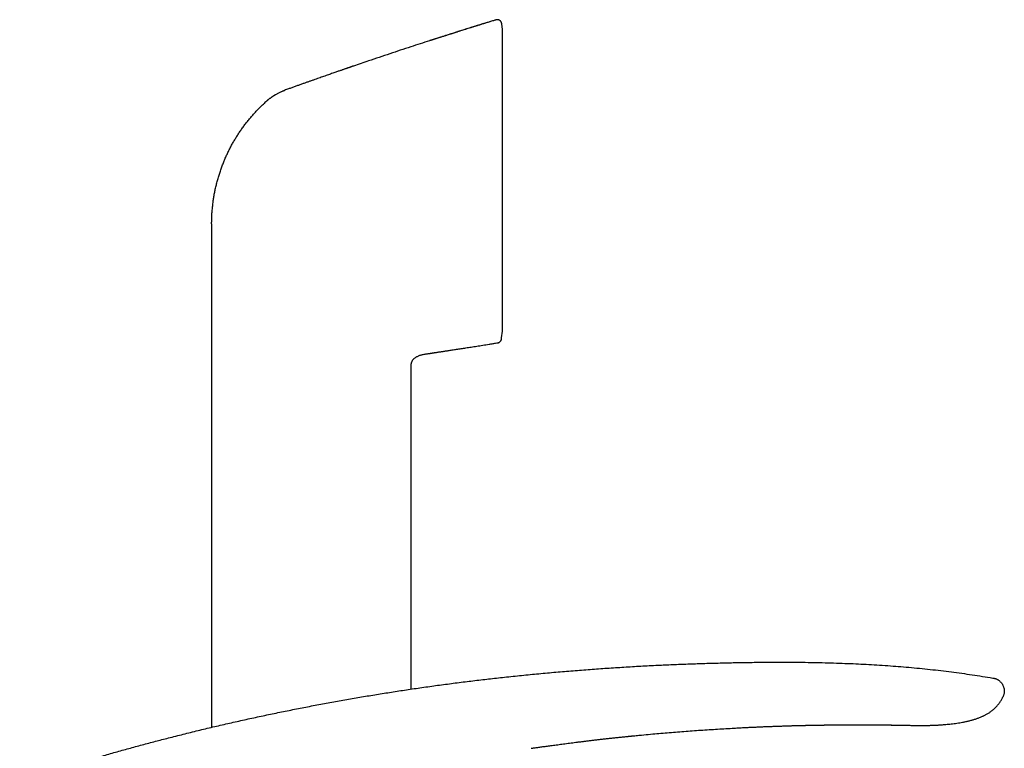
# Model space of a CAD drawing. Header units: millimetres. Extents: x 8 to 651, y 12 to 732.
# Tile 39 of 39: x 514 to 623, y 652 to 732. Entities that reach past the tile are written whole.
import ezdxf

# ---------------------------------------------------------------- set-up
doc = ezdxf.new("R2010")
doc.units = ezdxf.units.MM

msp = doc.modelspace()

# ---------------------------------------------------------------- linework, layer by layer
at = {"color": 7, "linetype": 'Continuous', "lineweight": 30}
for p, q in [((566.97, 732.44), (566.97, 732.44)), ((567.68, 731.38), (567.61, 732.01)), ((567.68, 697.94), (567.68, 731.38)), ((535.45, 709.84), (535.45, 697.18)), ((567.6, 697.18), (567.68, 697.94)), ((567.6, 697.18), (567.68, 697.93)), ((535.45, 697.18), (535.45, 654.01)), ((567.59, 697.07), (567.6, 697.18)), ((559.45, 695.44), (559.49, 695.45)), ((559.45, 695.44), (559.49, 695.45)), ((559.49, 695.45), (559.68, 695.47)), ((559.68, 695.47), (559.68, 695.47)), ((557.58, 694.25), (557.58, 694.27)), ((557.57, 658.24), (557.57, 693.99)), ((623.19, 657.41), (623.19, 657.42)), ((600.64, 654.21), (600.73, 654.21)), ((570.89, 651.68), (570.89, 651.68))]:
    msp.add_line(p, q, dxfattribs=at)
at = {"color": 7, "linetype": 'Continuous', "lineweight": 30, "flags": 128}
msp.add_lwpolyline([(610.83, 654.26), (610.87, 654.26), (611.05, 654.26), (611.22, 654.26), (611.39, 654.26), (611.55, 654.25), (611.73, 654.25), (611.91, 654.25), (612.07, 654.24), (612.23, 654.24), (612.38, 654.24), (612.52, 654.23), (612.64, 654.23), (612.76, 654.23), (612.87, 654.23), (612.96, 654.22), (613.05, 654.22), (613.12, 654.22), (613.19, 654.22), (613.24, 654.22), (613.28, 654.22), (613.31, 654.22), (613.32, 654.22), (613.33, 654.22), (613.33, 654.22), (613.33, 654.22), (613.33, 654.22), (613.33, 654.22), (613.33, 654.22), (613.33, 654.22), (613.33, 654.22), (613.33, 654.22), (613.34, 654.22), (613.34, 654.22), (613.34, 654.22), (613.34, 654.22), (613.34, 654.22), (613.34, 654.22), (613.33, 654.22), (613.33, 654.22), (613.33, 654.22), (613.33, 654.22)], dxfattribs=at)
at = {"color": 7, "linetype": 'Continuous', "lineweight": 30}
for points, knots in [([(567.61, 732.02), (567.61, 732.03), (567.6, 732.07), (567.59, 732.12), (567.57, 732.17), (567.55, 732.21), (567.52, 732.26), (567.48, 732.31), (567.44, 732.35), (567.39, 732.38), (567.34, 732.41), (567.29, 732.43), (567.23, 732.45), (567.17, 732.46), (567.12, 732.47), (567.07, 732.46), (567.02, 732.46), (566.98, 732.45), (566.97, 732.44)], [0, 0, 0, 0, 0.05595, 0.11427, 0.174787, 0.237264, 0.301403, 0.366849, 0.433195, 0.5, 0.566805, 0.633151, 0.698597, 0.762736, 0.825213, 0.88573, 0.94405, 1, 1, 1, 1]), ([(566.97, 732.44), (566.94, 732.43), (566.78, 732.38), (566.48, 732.29), (566.09, 732.17), (565.7, 732.05), (565.33, 731.93), (564.98, 731.82), (564.65, 731.72), (564.33, 731.62), (564.03, 731.53), (563.73, 731.44), (563.45, 731.35), (563.18, 731.26), (562.91, 731.18), (562.66, 731.1), (562.42, 731.02), (562.19, 730.95), (561.97, 730.88), (561.77, 730.82), (561.57, 730.75), (561.39, 730.7), (561.22, 730.64), (561.06, 730.59), (560.91, 730.54), (560.77, 730.5), (560.64, 730.46), (560.53, 730.42), (560.42, 730.38), (560.32, 730.35), (560.23, 730.33), (560.15, 730.3), (560.09, 730.28), (560.02, 730.26), (559.97, 730.24), (559.93, 730.23), (559.89, 730.21), (559.85, 730.2), (559.82, 730.19), (559.79, 730.18), (559.75, 730.17), (559.72, 730.16), (559.68, 730.15), (559.65, 730.14), (559.62, 730.13), (559.6, 730.13), (559.59, 730.13)], [0, 0, 0, 0, 0.011012, 0.064418, 0.116244, 0.166489, 0.215153, 0.262236, 0.305182, 0.346722, 0.386858, 0.425588, 0.462914, 0.498834, 0.53335, 0.566461, 0.598168, 0.62847, 0.656863, 0.683901, 0.709585, 0.733914, 0.756088, 0.777003, 0.796659, 0.815055, 0.832192, 0.848069, 0.861886, 0.874583, 0.88616, 0.896618, 0.905956, 0.913768, 0.920582, 0.926881, 0.931551, 0.936267, 0.941111, 0.946157, 0.953312, 0.961079, 0.96956, 0.978836, 0.988967, 1, 1, 1, 1]), ([(566.97, 732.44), (566.18, 732.2), (564.6, 731.72), (562.25, 730.97), (560.58, 730.44), (559.69, 730.16), (559.6, 730.13)], [0, 0, 0, 0, 0.319972, 0.639945, 0.959917, 1, 1, 1, 1]), ([(566.97, 732.44), (566.97, 732.44), (566.97, 732.44), (566.97, 732.44), (566.97, 732.44), (566.97, 732.44)], [0, 0, 0, 0, 0.298996, 0.668605, 1, 1, 1, 1]), ([(567.61, 732.02), (567.61, 732.02), (567.61, 732.02), (567.61, 732.01), (567.61, 732.01)], [0, 0, 0, 0, 0.898479, 1, 1, 1, 1]), ([(559.59, 730.12), (558.91, 729.9), (557.44, 729.43), (555.19, 728.68), (553.07, 727.97), (551.73, 727.52), (551.17, 727.32)], [0, 0, 0, 0, 0.243427, 0.522096, 0.800765, 1, 1, 1, 1]), ([(551.17, 727.33), (551.16, 727.32), (551.15, 727.32), (551.12, 727.31), (551.09, 727.3), (551.07, 727.29), (551.04, 727.28), (551.02, 727.27), (551, 727.26), (550.97, 727.25), (550.95, 727.24), (550.92, 727.23), (550.89, 727.22), (550.85, 727.21), (550.79, 727.19), (550.73, 727.17), (550.65, 727.14), (550.56, 727.11), (550.47, 727.08), (550.36, 727.04), (550.25, 727), (550.13, 726.96), (550, 726.92), (549.86, 726.87), (549.72, 726.82), (549.56, 726.77), (549.39, 726.71), (549.2, 726.64), (548.98, 726.56), (548.75, 726.48), (548.51, 726.4), (548.26, 726.31), (548, 726.22), (547.73, 726.13), (547.46, 726.03), (547.17, 725.93), (546.88, 725.83), (546.57, 725.72), (546.26, 725.61), (545.93, 725.49), (545.59, 725.37), (545.24, 725.25), (544.88, 725.12), (544.52, 724.99), (544.14, 724.85), (543.81, 724.73), (543.6, 724.66), (543.51, 724.63)], [0, 0, 0, 0, 0.00992, 0.018847, 0.026789, 0.033761, 0.039782, 0.044879, 0.049099, 0.052525, 0.055306, 0.058612, 0.062749, 0.067845, 0.075083, 0.083653, 0.093237, 0.104073, 0.116163, 0.129505, 0.144101, 0.15995, 0.17604, 0.193245, 0.211563, 0.230995, 0.251541, 0.277395, 0.30482, 0.333816, 0.364384, 0.396523, 0.430233, 0.463457, 0.498077, 0.534093, 0.571506, 0.610316, 0.650522, 0.692125, 0.735124, 0.779519, 0.82531, 0.871643, 0.919322, 0.968347, 1, 1, 1, 1]), ([(543.07, 724.44), (543.02, 724.42), (542.93, 724.37), (542.79, 724.29), (542.67, 724.22), (542.55, 724.15), (542.46, 724.1), (542.41, 724.07), (542.38, 724.05), (542.35, 724.03), (542.33, 724.02), (542.3, 724), (542.28, 723.99), (542.25, 723.97), (542.23, 723.95), (542.19, 723.93), (542.15, 723.91), (542.1, 723.87), (542.04, 723.83), (541.96, 723.77), (541.88, 723.71), (541.8, 723.65), (541.74, 723.6), (541.7, 723.57), (541.66, 723.53), (541.63, 723.51), (541.6, 723.48), (541.57, 723.46), (541.49, 723.38), (541.36, 723.27), (541.24, 723.16), (541.18, 723.1)], [0, 0, 0, 0, 0.070539, 0.137165, 0.199782, 0.258232, 0.312471, 0.326654, 0.340521, 0.354074, 0.367314, 0.380241, 0.392857, 0.405161, 0.416223, 0.433674, 0.454724, 0.479374, 0.514173, 0.554313, 0.59982, 0.650727, 0.67535, 0.701073, 0.722282, 0.739069, 0.755867, 0.772677, 0.789498, 0.894789, 1, 1, 1, 1]), ([(543.07, 724.44), (543.11, 724.46), (543.18, 724.5), (543.29, 724.54), (543.4, 724.59), (543.48, 724.62), (543.51, 724.63)], [0, 0, 0, 0, 0.250364, 0.500435, 0.750281, 1, 1, 1, 1]), ([(543.51, 724.63), (543.51, 724.63), (543.51, 724.63), (543.51, 724.63), (543.51, 724.63)], [0, 0, 0, 0, 0.455529, 1, 1, 1, 1]), ([(536.67, 716.38), (536.72, 716.52), (536.83, 716.8), (537.01, 717.22), (537.2, 717.64), (537.4, 718.05), (537.61, 718.45), (537.83, 718.85), (538.06, 719.24), (538.3, 719.62), (538.54, 720), (538.8, 720.37), (539.07, 720.74), (539.35, 721.1), (539.63, 721.46), (539.93, 721.8), (540.23, 722.14), (540.54, 722.47), (540.85, 722.79), (541.07, 723), (541.18, 723.1)], [0, 0, 0, 0, 0.056001, 0.112001, 0.168001, 0.224, 0.28, 0.335, 0.39, 0.445001, 0.500001, 0.556002, 0.612002, 0.668002, 0.724001, 0.78, 0.834999, 0.889999, 0.945, 1, 1, 1, 1]), ([(535.45, 709.84), (535.45, 710), (535.46, 710.31), (535.47, 710.78), (535.5, 711.24), (535.55, 711.71), (535.6, 712.18), (535.67, 712.64), (535.74, 713.1), (535.83, 713.57), (535.94, 714.04), (536.06, 714.51), (536.19, 714.99), (536.34, 715.45), (536.49, 715.92), (536.61, 716.23), (536.67, 716.38)], [0, 0, 0, 0, 0.07, 0.14, 0.210001, 0.280001, 0.350001, 0.420001, 0.490001, 0.56, 0.633333, 0.706666, 0.78, 0.853333, 0.926667, 1, 1, 1, 1]), ([(559.68, 695.47), (559.69, 695.48), (559.71, 695.48), (559.74, 695.48), (559.77, 695.49), (559.8, 695.49), (559.84, 695.5), (559.87, 695.5), (559.91, 695.51), (559.94, 695.52), (559.99, 695.52), (560.04, 695.53), (560.1, 695.54), (560.18, 695.55), (560.27, 695.56), (560.38, 695.58), (560.5, 695.6), (560.63, 695.62), (560.78, 695.64), (560.94, 695.67), (561.11, 695.69), (561.3, 695.72), (561.49, 695.75), (561.69, 695.78), (561.9, 695.81), (562.13, 695.84), (562.36, 695.88), (562.61, 695.92), (562.86, 695.96), (563.12, 696), (563.38, 696.04), (563.65, 696.08), (563.94, 696.12), (564.23, 696.17), (564.54, 696.22), (564.85, 696.27), (565.18, 696.32), (565.51, 696.37), (565.86, 696.43), (566.21, 696.48), (566.57, 696.54), (566.89, 696.59), (567.09, 696.63), (567.17, 696.64)], [0, 0, 0, 0, 0.009753, 0.018701, 0.026901, 0.034426, 0.041369, 0.047852, 0.052501, 0.057044, 0.063819, 0.070784, 0.078587, 0.087607, 0.099977, 0.114083, 0.129926, 0.147504, 0.166819, 0.187479, 0.209813, 0.233822, 0.259506, 0.285466, 0.312937, 0.341921, 0.372417, 0.404426, 0.437946, 0.470936, 0.505271, 0.54095, 0.577973, 0.61634, 0.656052, 0.697107, 0.739507, 0.783251, 0.82834, 0.873931, 0.920819, 0.969003, 1, 1, 1, 1]), ([(567.17, 696.64), (567.19, 696.65), (567.23, 696.66), (567.28, 696.67), (567.34, 696.7), (567.38, 696.73), (567.43, 696.77), (567.47, 696.81), (567.5, 696.86), (567.53, 696.9), (567.56, 696.96), (567.58, 697.02), (567.58, 697.07), (567.59, 697.09)], [0, 0, 0, 0, 0.088074, 0.177312, 0.267071, 0.356678, 0.44547, 0.532813, 0.618132, 0.700928, 0.780793, 0.894369, 1, 1, 1, 1]), ([(567.17, 696.64), (567.2, 696.64), (567.25, 696.65), (567.31, 696.68), (567.37, 696.71), (567.41, 696.75), (567.45, 696.78), (567.49, 696.83), (567.52, 696.87), (567.55, 696.93), (567.58, 697), (567.58, 697.05), (567.59, 697.08)], [0, 0, 0, 0, 0.119118, 0.243105, 0.327844, 0.41365, 0.5, 0.58635, 0.672156, 0.756895, 0.880882, 1, 1, 1, 1]), ([(567.17, 696.64), (567.17, 696.64), (567.17, 696.64), (567.17, 696.64), (567.17, 696.65)], [0, 0, 0, 0, 0.46289, 1, 1, 1, 1]), ([(567.17, 696.64), (567.17, 696.64), (567.17, 696.64), (567.17, 696.64), (567.17, 696.65)], [0, 0, 0, 0, 0.372505, 1, 1, 1, 1]), ([(567.59, 697.08), (567.59, 697.08), (567.59, 697.08), (567.59, 697.09), (567.59, 697.09)], [0, 0, 0, 0, 0.871592, 1, 1, 1, 1]), ([(557.58, 694.25), (557.58, 694.28), (557.59, 694.33), (557.61, 694.42), (557.63, 694.5), (557.66, 694.58), (557.7, 694.66), (557.74, 694.73), (557.79, 694.79), (557.85, 694.86), (557.92, 694.92), (558, 694.99), (558.1, 695.05), (558.21, 695.11), (558.33, 695.17), (558.47, 695.23), (558.62, 695.27), (558.77, 695.31), (558.93, 695.35), (559.11, 695.39), (559.29, 695.42), (559.4, 695.43), (559.45, 695.44)], [0, 0, 0, 0, 0.036305, 0.071455, 0.106645, 0.141811, 0.176943, 0.212102, 0.247344, 0.282631, 0.317871, 0.364682, 0.411483, 0.458368, 0.521423, 0.58454, 0.647638, 0.710685, 0.773633, 0.855956, 0.938287, 1, 1, 1, 1]), ([(557.85, 694.86), (557.87, 694.88), (557.92, 694.92), (558, 694.99), (558.1, 695.05), (558.21, 695.11), (558.33, 695.17), (558.47, 695.23), (558.62, 695.27), (558.72, 695.3), (558.77, 695.31)], [0, 0, 0, 0, 0.082327, 0.191684, 0.301019, 0.410548, 0.557855, 0.705306, 0.852712, 1, 1, 1, 1]), ([(557.57, 693.99), (557.57, 694.03), (557.57, 694.11), (557.57, 694.19), (557.58, 694.24), (557.58, 694.25)], [0, 0, 0, 0, 0.445616, 0.890951, 1, 1, 1, 1]), ([(514.17, 648), (514.69, 648.17), (515.72, 648.51), (517.28, 649.01), (518.83, 649.49), (520.39, 649.96), (521.95, 650.43), (523.48, 650.87), (524.98, 651.3), (526.45, 651.71), (527.92, 652.11), (529.39, 652.5), (530.92, 652.89), (532.5, 653.29), (534.15, 653.7), (535.79, 654.09), (537.44, 654.47), (539.08, 654.84), (540.73, 655.2), (542.38, 655.55), (544.03, 655.88), (545.68, 656.21), (547.33, 656.53), (548.98, 656.83), (550.63, 657.12), (552.28, 657.41), (553.94, 657.68), (555.59, 657.94), (557.27, 658.2), (558.98, 658.45), (560.72, 658.69), (562.46, 658.92), (564.2, 659.14), (565.94, 659.34), (567.73, 659.55), (569.58, 659.74), (571.48, 659.93), (573.38, 660.1), (575.28, 660.27), (577.17, 660.41), (579.05, 660.55), (580.93, 660.67), (582.8, 660.78), (584.61, 660.88), (586.35, 660.96), (588.03, 661.02), (589.71, 661.08), (591.39, 661.13), (593.07, 661.17), (594.75, 661.2), (596.43, 661.22), (597.98, 661.23), (599.38, 661.23), (600.63, 661.22), (601.89, 661.2), (603.15, 661.18), (604.41, 661.14), (605.64, 661.1), (606.85, 661.05), (608.03, 660.99), (609.21, 660.92), (610.4, 660.84), (611.58, 660.76), (612.75, 660.66), (613.93, 660.55), (615.11, 660.43), (616.28, 660.29), (617.45, 660.15), (618.61, 660), (619.76, 659.83), (620.91, 659.66), (621.67, 659.53), (622.05, 659.47)], [0, 0, 0, 0, 0.0149538, 0.0298821, 0.0447858, 0.0596659, 0.074523, 0.0893581, 0.103326, 0.1172757, 0.131208, 0.1451235, 0.1590228, 0.1745174, 0.1899936, 0.2054525, 0.220895, 0.236322, 0.2517344, 0.2671332, 0.2825192, 0.2978933, 0.3132565, 0.3286096, 0.3439534, 0.3592889, 0.3746169, 0.3899382, 0.4052538, 0.4212933, 0.4373283, 0.4533597, 0.4693885, 0.4854155, 0.5014417, 0.5188868, 0.536333, 0.5537815, 0.5712334, 0.5886896, 0.6058394, 0.6229953, 0.6401585, 0.6573298, 0.6726694, 0.6880176, 0.7033754, 0.7187436, 0.7341217, 0.7495082, 0.7649013, 0.7802997, 0.7917997, 0.8033009, 0.8148022, 0.8263029, 0.837802, 0.8492988, 0.8601361, 0.8709705, 0.8818017, 0.8926293, 0.9034534, 0.9142739, 0.9250909, 0.9359047, 0.9467162, 0.9575264, 0.9681431, 0.9787604, 0.989379, 1, 1, 1, 1]), ([(622.05, 659.47), (622.08, 659.46), (622.15, 659.45), (622.25, 659.43), (622.34, 659.4), (622.45, 659.36), (622.55, 659.32), (622.65, 659.26), (622.75, 659.19), (622.84, 659.11), (622.93, 659.02), (623.01, 658.93), (623.08, 658.83), (623.14, 658.73), (623.2, 658.62), (623.24, 658.51), (623.27, 658.4), (623.3, 658.29), (623.32, 658.18), (623.33, 658.07), (623.33, 657.96), (623.32, 657.85), (623.3, 657.74), (623.27, 657.63), (623.23, 657.52), (623.2, 657.44), (623.19, 657.41)], [0, 0, 0, 0, 0.0351184, 0.0711027, 0.1085846, 0.1479056, 0.1891326, 0.2320784, 0.2763509, 0.321427, 0.3667414, 0.4117821, 0.4561825, 0.4998014, 0.5427594, 0.5852412, 0.6273152, 0.6689754, 0.7102009, 0.7510084, 0.791494, 0.8318622, 0.8724344, 0.9136382, 0.9559773, 1, 1, 1, 1]), ([(613.33, 654.22), (613.42, 654.21), (613.59, 654.21), (613.84, 654.21), (614.07, 654.21), (614.3, 654.21), (614.51, 654.21), (614.72, 654.22), (614.9, 654.22), (615.07, 654.22), (615.23, 654.23), (615.39, 654.23), (615.53, 654.24), (615.66, 654.24), (615.78, 654.25), (615.89, 654.25), (616.01, 654.26), (616.16, 654.27), (616.35, 654.28), (616.59, 654.3), (616.86, 654.32), (617.15, 654.35), (617.45, 654.38), (617.76, 654.42), (618.08, 654.46), (618.39, 654.51), (618.72, 654.57), (619.05, 654.64), (619.39, 654.72), (619.72, 654.8), (619.99, 654.88), (620.2, 654.95), (620.36, 655), (620.52, 655.06), (620.67, 655.12), (620.83, 655.19), (620.97, 655.25), (621.1, 655.32), (621.23, 655.38), (621.36, 655.45), (621.5, 655.53), (621.64, 655.62), (621.78, 655.71), (621.92, 655.82), (622.06, 655.93), (622.2, 656.05), (622.33, 656.18), (622.46, 656.31), (622.59, 656.45), (622.71, 656.6), (622.82, 656.75), (622.92, 656.9), (623.01, 657.05), (623.1, 657.21), (623.15, 657.33), (623.18, 657.39), (623.19, 657.41)], [0, 0, 0, 0, 0.023861, 0.04668, 0.068457, 0.089193, 0.108888, 0.127542, 0.144178, 0.159888, 0.174674, 0.188534, 0.20147, 0.21348, 0.224564, 0.234787, 0.244946, 0.255281, 0.276089, 0.297568, 0.323312, 0.349953, 0.37749, 0.40592, 0.435244, 0.465056, 0.494415, 0.526546, 0.558098, 0.589092, 0.619535, 0.635246, 0.650786, 0.666148, 0.68133, 0.696331, 0.711685, 0.724141, 0.737234, 0.750968, 0.765345, 0.780377, 0.795788, 0.811843, 0.828532, 0.845845, 0.862115, 0.878882, 0.896139, 0.913879, 0.9321, 0.947654, 0.963548, 0.979792, 0.996399, 1, 1, 1, 1]), ([(570.89, 651.68), (570.94, 651.68), (571.06, 651.7), (571.24, 651.73), (571.43, 651.75), (571.63, 651.78), (571.84, 651.81), (572.06, 651.84), (572.3, 651.88), (572.54, 651.91), (572.8, 651.95), (573.07, 651.98), (573.36, 652.02), (573.66, 652.06), (573.97, 652.1), (574.29, 652.15), (574.62, 652.19), (574.96, 652.23), (575.31, 652.28), (575.65, 652.32), (576.01, 652.37), (576.38, 652.41), (576.76, 652.46), (577.14, 652.5), (577.53, 652.55), (577.94, 652.6), (578.36, 652.65), (578.79, 652.7), (579.23, 652.75), (579.69, 652.8), (580.15, 652.85), (580.63, 652.9), (581.12, 652.95), (581.47, 652.98), (581.69, 653.01), (581.77, 653.01), (581.84, 653.02), (581.92, 653.03), (582, 653.04), (582.08, 653.05), (582.14, 653.05), (582.29, 653.07), (582.6, 653.1), (583.24, 653.16), (584.39, 653.27), (585.96, 653.4), (587.81, 653.55), (589.67, 653.69), (591.54, 653.81), (592.95, 653.89), (593.91, 653.95), (594.41, 653.97), (594.92, 654), (595.43, 654.02), (595.93, 654.04), (596.42, 654.07), (596.9, 654.09), (597.37, 654.1), (597.83, 654.12), (598.31, 654.14), (598.79, 654.15), (599.26, 654.17), (599.63, 654.18), (599.88, 654.19), (600.02, 654.19), (600.17, 654.2), (600.32, 654.2), (600.47, 654.2), (600.59, 654.21), (600.65, 654.21), (600.67, 654.21)], [0, 0, 0, 0, 0.005595, 0.011595, 0.018002, 0.024815, 0.032034, 0.03952, 0.047398, 0.055667, 0.064328, 0.07357, 0.08322, 0.093277, 0.103743, 0.114616, 0.125898, 0.137587, 0.148932, 0.160636, 0.1727, 0.185124, 0.197906, 0.210811, 0.224062, 0.23766, 0.251605, 0.266192, 0.28114, 0.296449, 0.312119, 0.32815, 0.344543, 0.361296, 0.363902, 0.366517, 0.369141, 0.371773, 0.374413, 0.377062, 0.379264, 0.380983, 0.391791, 0.41109, 0.445553, 0.507094, 0.569534, 0.631974, 0.694414, 0.756854, 0.773807, 0.790761, 0.807714, 0.824668, 0.841621, 0.858153, 0.874378, 0.889593, 0.905135, 0.921005, 0.937202, 0.953232, 0.968772, 0.973645, 0.978519, 0.983392, 0.988266, 0.993139, 0.998657, 1, 1, 1, 1]), ([(600.67, 654.21), (600.69, 654.21), (600.73, 654.21), (600.8, 654.21), (600.86, 654.21), (600.91, 654.22), (600.96, 654.22), (601.03, 654.22), (601.13, 654.22), (601.22, 654.22), (601.28, 654.22), (601.33, 654.23), (601.37, 654.23), (601.41, 654.23), (601.45, 654.23), (601.49, 654.23), (601.53, 654.23), (601.59, 654.23), (601.67, 654.23), (601.75, 654.23), (601.83, 654.24), (601.91, 654.24), (601.98, 654.24), (602.06, 654.24), (602.14, 654.24), (602.23, 654.24), (602.31, 654.25), (602.37, 654.25), (602.42, 654.25), (602.47, 654.25), (602.53, 654.25), (602.59, 654.25), (602.66, 654.25), (602.73, 654.25), (602.8, 654.25), (602.87, 654.26), (602.94, 654.26), (603, 654.26), (603.07, 654.26), (603.14, 654.26), (603.22, 654.26), (603.3, 654.26), (603.39, 654.26), (603.47, 654.27), (603.55, 654.27), (603.63, 654.27), (603.71, 654.27), (603.79, 654.27), (603.87, 654.27), (603.94, 654.27), (604.04, 654.27), (604.15, 654.27), (604.27, 654.27), (604.37, 654.28), (604.46, 654.28), (604.56, 654.28), (604.65, 654.28), (604.75, 654.28), (604.85, 654.28), (604.94, 654.28), (605.04, 654.28), (605.12, 654.28), (605.2, 654.28), (605.29, 654.28), (605.38, 654.28), (605.47, 654.29), (605.55, 654.29), (605.64, 654.29), (605.72, 654.29), (605.8, 654.29), (605.88, 654.29), (605.98, 654.29), (606.08, 654.29), (606.17, 654.29), (606.26, 654.29), (606.36, 654.29), (606.47, 654.29), (606.59, 654.29), (606.72, 654.29), (606.88, 654.29), (607.03, 654.29), (607.19, 654.29), (607.35, 654.29), (607.49, 654.29), (607.63, 654.29), (607.76, 654.29), (607.88, 654.29), (607.98, 654.29), (608.08, 654.29), (608.16, 654.29), (608.24, 654.29), (608.32, 654.29), (608.42, 654.29), (608.52, 654.29), (608.64, 654.29), (608.75, 654.29), (608.87, 654.28), (608.99, 654.28), (609.08, 654.28), (609.15, 654.28), (609.2, 654.28), (609.25, 654.28), (609.3, 654.28), (609.34, 654.28), (609.37, 654.28), (609.41, 654.28), (609.45, 654.28), (609.48, 654.28), (609.52, 654.28), (609.56, 654.28), (609.6, 654.28), (609.63, 654.28), (609.68, 654.28), (609.73, 654.28), (609.79, 654.28), (609.85, 654.28), (609.91, 654.28), (609.97, 654.28), (610.02, 654.27), (610.06, 654.27), (610.1, 654.27), (610.14, 654.27), (610.18, 654.27), (610.22, 654.27), (610.25, 654.27), (610.29, 654.27), (610.33, 654.27), (610.36, 654.27), (610.4, 654.27), (610.43, 654.27), (610.46, 654.27), (610.49, 654.27), (610.52, 654.27), (610.55, 654.27), (610.58, 654.27), (610.61, 654.27), (610.63, 654.27), (610.65, 654.27), (610.67, 654.27), (610.69, 654.27), (610.72, 654.27), (610.75, 654.27), (610.79, 654.26), (610.81, 654.26), (610.83, 654.26)], [0, 0, 0, 0, 0.005884, 0.013148, 0.019115, 0.023969, 0.028701, 0.033463, 0.044686, 0.055484, 0.059983, 0.06417, 0.068074, 0.071907, 0.07571, 0.079484, 0.083732, 0.088855, 0.096993, 0.105355, 0.113336, 0.120698, 0.127421, 0.133658, 0.142821, 0.151484, 0.160095, 0.16489, 0.169803, 0.174839, 0.180078, 0.185959, 0.192552, 0.199737, 0.207133, 0.213833, 0.220165, 0.226156, 0.231887, 0.239997, 0.24777, 0.255457, 0.263328, 0.27154, 0.280261, 0.287098, 0.294509, 0.302616, 0.310694, 0.317871, 0.324175, 0.337838, 0.350746, 0.358521, 0.367124, 0.376768, 0.386204, 0.395223, 0.404807, 0.414565, 0.423592, 0.431642, 0.438948, 0.447323, 0.45684, 0.464771, 0.473074, 0.481635, 0.489645, 0.496945, 0.503787, 0.514684, 0.524889, 0.533155, 0.541582, 0.550946, 0.561283, 0.572595, 0.586162, 0.600904, 0.616778, 0.632469, 0.647337, 0.661381, 0.674601, 0.686999, 0.698576, 0.709413, 0.7176, 0.725516, 0.733162, 0.740998, 0.749724, 0.761064, 0.772084, 0.783298, 0.794399, 0.806854, 0.817462, 0.822164, 0.827323, 0.832437, 0.836938, 0.840443, 0.844129, 0.848404, 0.851873, 0.855121, 0.8584, 0.862848, 0.867371, 0.87073, 0.873624, 0.880156, 0.886357, 0.892268, 0.898545, 0.90508, 0.910895, 0.914621, 0.918835, 0.923412, 0.927584, 0.931473, 0.935368, 0.939813, 0.943971, 0.947816, 0.950865, 0.954349, 0.958433, 0.96213, 0.965067, 0.967766, 0.97127, 0.974625, 0.97757, 0.979772, 0.981525, 0.983797, 0.986652, 0.990442, 0.995234, 1, 1, 1, 1]), ([(610.79, 654.26), (610.79, 654.26), (610.8, 654.26), (610.82, 654.26), (610.84, 654.26)], [0, 0, 0, 0, 0.000434, 1, 1, 1, 1])]:
    msp.add_open_spline(points, degree=3, knots=knots, dxfattribs=at)

doc.saveas('drawing.dxf')
